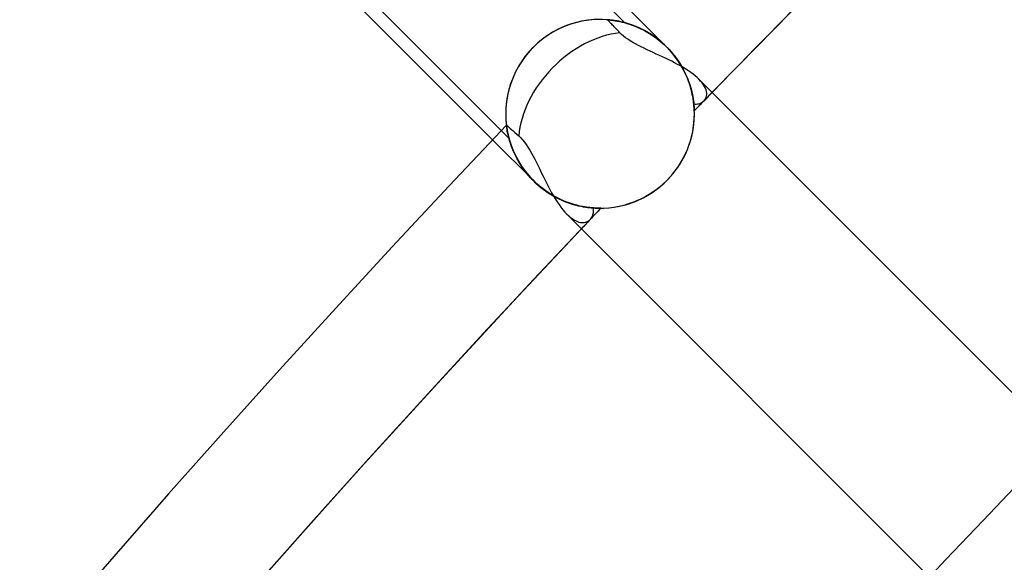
# Model space of a CAD drawing. Header units: millimetres. Extents: x -243 to 243, y -242 to 242.
# Tile 16 of 77: x -150 to -136, y 130 to 138. Entities that reach past the tile are written whole.
import ezdxf

# ---------------------------------------------------------------- set-up
doc = ezdxf.new("R2010")
doc.units = ezdxf.units.MM
doc.layers.add('MAIN-1', color=7, linetype='Continuous')

msp = doc.modelspace()

# ---------------------------------------------------------------- linework, layer by layer
at = {"layer": 'MAIN-1'}
for p, q in [((-148.217, 144.165), (-141.73, 137.678)), ((-143.608, 136.013), (-149.988, 142.394)), ((-143.374, 136.034), (-149.861, 142.521)), ((-141.748, 137.951), (-141.128, 137.331)), ((-141.972, 137.72), (-141.971, 137.72)), ((-141.971, 137.72), (-141.972, 137.72)), ((-141.972, 137.719), (-141.972, 137.72)), ((-141.972, 137.72), (-141.97, 137.72)), ((-141.972, 137.72), (-141.97, 137.72)), ((-141.971, 137.72), (-141.972, 137.72)), ((-141.97, 137.718), (-141.972, 137.719)), ((-141.971, 137.72), (-141.966, 137.719)), ((-141.966, 137.719), (-141.971, 137.72)), ((-141.966, 137.719), (-141.971, 137.72)), ((-141.97, 137.72), (-141.964, 137.719)), ((-141.97, 137.72), (-141.964, 137.719)), ((-141.968, 137.715), (-141.97, 137.718)), ((-141.964, 137.711), (-141.968, 137.715)), ((-141.966, 137.719), (-141.959, 137.719)), ((-141.959, 137.719), (-141.966, 137.719)), ((-141.959, 137.719), (-141.966, 137.719)), ((-141.964, 137.719), (-141.954, 137.718)), ((-141.964, 137.719), (-141.954, 137.718)), ((-141.959, 137.706), (-141.964, 137.711)), ((-141.959, 137.719), (-141.949, 137.718)), ((-141.949, 137.718), (-141.959, 137.719)), ((-141.949, 137.718), (-141.959, 137.719)), ((-141.954, 137.7), (-141.959, 137.706)), ((-141.954, 137.718), (-141.941, 137.717)), ((-141.954, 137.718), (-141.941, 137.717)), ((-141.947, 137.693), (-141.954, 137.7)), ((-141.949, 137.718), (-141.936, 137.717)), ((-141.936, 137.716), (-141.949, 137.718)), ((-141.936, 137.716), (-141.949, 137.718)), ((-141.939, 137.685), (-141.947, 137.693)), ((-141.941, 137.717), (-141.924, 137.715)), ((-141.941, 137.717), (-141.924, 137.715)), ((-141.931, 137.676), (-141.939, 137.685)), ((-141.936, 137.717), (-141.921, 137.715)), ((-141.92, 137.715), (-141.936, 137.716)), ((-141.92, 137.715), (-141.936, 137.716)), ((-141.922, 137.667), (-141.931, 137.676)), ((-141.924, 137.715), (-141.904, 137.713)), ((-141.924, 137.715), (-141.904, 137.713)), ((-141.911, 137.656), (-141.922, 137.667)), ((-141.921, 137.715), (-141.904, 137.713)), ((-141.902, 137.712), (-141.92, 137.715)), ((-141.902, 137.712), (-141.92, 137.715)), ((-141.9, 137.644), (-141.911, 137.656)), ((-141.904, 137.713), (-141.884, 137.71)), ((-141.904, 137.713), (-141.881, 137.71)), ((-141.904, 137.713), (-141.881, 137.71)), ((-141.882, 137.71), (-141.902, 137.712)), ((-141.882, 137.71), (-141.902, 137.712)), ((-141.888, 137.631), (-141.9, 137.644)), ((-141.874, 137.617), (-141.888, 137.631)), ((-141.884, 137.71), (-141.863, 137.707)), ((-141.859, 137.706), (-141.882, 137.71)), ((-141.86, 137.706), (-141.882, 137.71)), ((-141.881, 137.71), (-141.855, 137.705)), ((-141.881, 137.71), (-141.855, 137.705)), ((-141.863, 137.707), (-141.839, 137.703)), ((-141.836, 137.702), (-141.86, 137.706)), ((-141.835, 137.702), (-141.859, 137.706)), ((-141.855, 137.705), (-141.827, 137.7)), ((-141.855, 137.705), (-141.827, 137.7)), ((-141.839, 137.703), (-141.814, 137.698)), ((-141.81, 137.697), (-141.836, 137.702)), ((-141.809, 137.697), (-141.835, 137.702)), ((-141.827, 137.7), (-141.796, 137.694)), ((-141.827, 137.7), (-141.796, 137.694)), ((-141.814, 137.698), (-141.787, 137.692)), ((-141.782, 137.691), (-141.81, 137.697)), ((-141.782, 137.691), (-141.809, 137.697)), ((-141.796, 137.694), (-141.764, 137.687)), ((-141.796, 137.694), (-141.764, 137.687)), ((-141.787, 137.692), (-141.758, 137.685)), ((-141.753, 137.684), (-141.782, 137.691)), ((-141.754, 137.684), (-141.782, 137.691)), ((-141.764, 137.687), (-141.729, 137.678)), ((-141.764, 137.687), (-141.73, 137.678)), ((-141.758, 137.685), (-141.728, 137.678)), ((-141.723, 137.676), (-141.754, 137.684)), ((-141.723, 137.676), (-141.753, 137.684)), ((-141.73, 137.678), (-141.694, 137.668)), ((-141.729, 137.678), (-141.693, 137.668)), ((-141.728, 137.678), (-141.696, 137.669)), ((-141.691, 137.667), (-141.723, 137.676)), ((-141.692, 137.667), (-141.723, 137.676)), ((-141.696, 137.669), (-141.664, 137.659)), ((-141.694, 137.668), (-141.656, 137.656)), ((-141.693, 137.668), (-141.656, 137.656)), ((-141.659, 137.657), (-141.692, 137.667)), ((-141.658, 137.657), (-141.691, 137.667)), ((-141.664, 137.659), (-141.63, 137.647)), ((-141.626, 137.646), (-141.659, 137.657)), ((-141.625, 137.645), (-141.658, 137.657)), ((-141.656, 137.656), (-141.617, 137.643)), ((-141.656, 137.656), (-141.618, 137.643)), ((-141.63, 137.647), (-141.595, 137.634)), ((-141.592, 137.633), (-141.626, 137.646)), ((-141.59, 137.633), (-141.625, 137.645)), ((-141.618, 137.643), (-141.578, 137.628)), ((-141.617, 137.643), (-141.578, 137.628)), ((-141.595, 137.634), (-141.56, 137.62)), ((-141.556, 137.619), (-141.592, 137.633)), ((-141.555, 137.618), (-141.59, 137.633)), ((-141.578, 137.628), (-141.537, 137.61)), ((-141.578, 137.628), (-141.538, 137.611)), ((-141.86, 137.602), (-141.874, 137.617)), ((-141.844, 137.586), (-141.86, 137.602)), ((-141.828, 137.569), (-141.844, 137.586)), ((-141.812, 137.552), (-141.828, 137.569)), ((-141.795, 137.535), (-141.812, 137.552)), ((-141.771, 137.511), (-141.795, 137.535)), ((-141.743, 137.487), (-141.771, 137.511)), ((-141.714, 137.464), (-141.743, 137.487)), ((-141.56, 137.62), (-141.524, 137.605)), ((-141.521, 137.603), (-141.556, 137.619)), ((-141.52, 137.603), (-141.555, 137.618)), ((-141.538, 137.611), (-141.497, 137.592)), ((-141.537, 137.61), (-141.496, 137.592)), ((-141.524, 137.605), (-141.488, 137.587)), ((-141.485, 137.586), (-141.521, 137.603)), ((-141.484, 137.586), (-141.52, 137.603)), ((-141.497, 137.592), (-141.455, 137.571)), ((-141.496, 137.592), (-141.454, 137.571)), ((-141.488, 137.587), (-141.451, 137.569)), ((-141.448, 137.567), (-141.485, 137.586)), ((-141.447, 137.567), (-141.484, 137.586)), ((-141.455, 137.571), (-141.413, 137.548)), ((-141.454, 137.571), (-141.412, 137.548)), ((-141.451, 137.569), (-141.414, 137.549)), ((-141.411, 137.547), (-141.448, 137.567)), ((-141.411, 137.547), (-141.447, 137.567)), ((-141.414, 137.549), (-141.377, 137.527)), ((-141.413, 137.548), (-141.371, 137.523)), ((-141.412, 137.548), (-141.37, 137.523)), ((-141.374, 137.525), (-141.411, 137.547)), ((-141.375, 137.526), (-141.411, 137.547)), ((-141.377, 137.527), (-141.34, 137.503)), ((-141.338, 137.502), (-141.375, 137.526)), ((-141.337, 137.502), (-141.374, 137.525)), ((-141.371, 137.523), (-141.329, 137.496)), ((-141.37, 137.523), (-141.328, 137.496)), ((-141.34, 137.503), (-141.303, 137.478)), ((-141.302, 137.477), (-141.338, 137.502)), ((-141.301, 137.477), (-141.337, 137.502)), ((-141.329, 137.496), (-141.287, 137.467)), ((-141.328, 137.496), (-141.287, 137.466)), ((-141.681, 137.441), (-141.714, 137.464)), ((-141.647, 137.418), (-141.681, 137.441)), ((-141.61, 137.397), (-141.647, 137.418)), ((-141.572, 137.375), (-141.61, 137.397)), ((-141.532, 137.354), (-141.572, 137.375)), ((-141.491, 137.333), (-141.532, 137.354)), ((-141.303, 137.478), (-141.267, 137.452)), ((-141.266, 137.451), (-141.302, 137.477)), ((-141.265, 137.45), (-141.301, 137.477)), ((-141.287, 137.467), (-141.246, 137.435)), ((-141.287, 137.466), (-141.246, 137.435)), ((-141.267, 137.452), (-141.231, 137.424)), ((-141.23, 137.423), (-141.266, 137.451)), ((-141.229, 137.422), (-141.265, 137.45)), ((-141.246, 137.435), (-141.205, 137.402)), ((-141.246, 137.435), (-141.205, 137.402)), ((-141.231, 137.424), (-141.196, 137.394)), ((-141.195, 137.393), (-141.23, 137.423)), ((-141.195, 137.393), (-141.229, 137.422)), ((-141.205, 137.402), (-141.166, 137.367)), ((-141.205, 137.402), (-141.166, 137.367)), ((-141.196, 137.394), (-141.161, 137.363)), ((-141.161, 137.363), (-141.195, 137.393)), ((-141.161, 137.363), (-141.195, 137.393)), ((-141.166, 137.367), (-141.128, 137.331)), ((-141.166, 137.367), (-141.128, 137.331)), ((-141.161, 137.363), (-141.128, 137.331)), ((-141.128, 137.331), (-141.161, 137.363)), ((-141.128, 137.331), (-141.161, 137.363)), ((-141.45, 137.313), (-141.491, 137.333)), ((-141.407, 137.293), (-141.45, 137.313)), ((-141.364, 137.273), (-141.407, 137.293)), ((-141.32, 137.252), (-141.364, 137.273)), ((-141.276, 137.232), (-141.32, 137.252)), ((-141.232, 137.212), (-141.276, 137.232)), ((-141.188, 137.191), (-141.232, 137.212)), ((-141.128, 137.331), (-141.094, 137.295)), ((-141.094, 137.296), (-141.128, 137.331)), ((-141.128, 137.331), (-141.128, 137.331)), ((-141.128, 137.331), (-141.128, 137.331)), ((-141.095, 137.296), (-141.128, 137.331)), ((-141.128, 137.331), (-141.128, 137.331)), ((-141.128, 137.331), (-141.126, 137.329)), ((-141.128, 137.331), (-141.128, 137.331)), ((-141.128, 137.331), (-141.088, 137.289)), ((-141.126, 137.329), (-141.124, 137.327)), ((-141.124, 137.327), (-141.122, 137.325)), ((-141.122, 137.325), (-141.121, 137.323)), ((-141.121, 137.323), (-141.119, 137.321)), ((-141.119, 137.321), (-141.117, 137.32)), ((-141.117, 137.32), (-141.115, 137.318)), ((-141.115, 137.318), (-141.082, 137.282)), ((-141.062, 137.26), (-141.095, 137.296)), ((-141.062, 137.259), (-141.094, 137.296)), ((-141.094, 137.295), (-141.061, 137.259)), ((-141.088, 137.289), (-141.05, 137.245)), ((-141.082, 137.282), (-141.05, 137.246)), ((-141.032, 137.223), (-141.062, 137.26)), ((-141.031, 137.222), (-141.062, 137.259)), ((-141.061, 137.259), (-141.03, 137.222)), ((-141.05, 137.246), (-141.02, 137.209)), ((-141.05, 137.245), (-141.013, 137.2)), ((-141.002, 137.186), (-141.032, 137.223)), ((-141.001, 137.184), (-141.031, 137.222)), ((-141.03, 137.222), (-141.001, 137.183)), ((-141.02, 137.209), (-140.992, 137.171)), ((-141.144, 137.171), (-141.188, 137.191)), ((-141.1, 137.15), (-141.144, 137.171)), ((-141.057, 137.128), (-141.1, 137.15)), ((-141.015, 137.107), (-141.057, 137.128)), ((-140.973, 137.085), (-141.015, 137.107)), ((-141.013, 137.2), (-140.979, 137.154)), ((-140.975, 137.147), (-141.002, 137.186)), ((-140.974, 137.146), (-141.001, 137.184)), ((-141.001, 137.183), (-140.973, 137.144)), ((-140.992, 137.171), (-140.965, 137.133)), ((-140.979, 137.154), (-140.948, 137.107)), ((-140.949, 137.108), (-140.975, 137.147)), ((-140.948, 137.107), (-140.974, 137.146)), ((-140.973, 137.144), (-140.946, 137.105)), ((-140.933, 137.062), (-140.973, 137.085)), ((-140.965, 137.133), (-140.939, 137.094)), ((-140.924, 137.069), (-140.949, 137.108)), ((-140.923, 137.068), (-140.948, 137.107)), ((-140.948, 137.107), (-140.919, 137.06)), ((-140.946, 137.105), (-140.922, 137.065)), ((-140.939, 137.094), (-140.916, 137.055)), ((-140.902, 137.03), (-140.924, 137.069)), ((-140.901, 137.028), (-140.923, 137.068)), ((-140.894, 137.04), (-140.933, 137.062)), ((-140.922, 137.065), (-140.899, 137.025)), ((-140.919, 137.06), (-140.893, 137.013)), ((-140.916, 137.055), (-140.894, 137.015)), ((-140.881, 136.991), (-140.902, 137.03)), ((-140.88, 136.989), (-140.901, 137.028)), ((-140.899, 137.025), (-140.878, 136.986)), ((-140.856, 137.017), (-140.894, 137.04)), ((-140.894, 137.015), (-140.874, 136.976)), ((-140.893, 137.013), (-140.869, 136.966)), ((-140.862, 136.951), (-140.881, 136.991)), ((-140.861, 136.949), (-140.88, 136.989)), ((-140.878, 136.986), (-140.859, 136.946)), ((-140.874, 136.976), (-140.855, 136.937)), ((-140.869, 136.966), (-140.847, 136.919)), ((-140.844, 136.913), (-140.862, 136.951)), ((-140.843, 136.91), (-140.861, 136.949)), ((-140.859, 136.946), (-140.842, 136.907)), ((-140.82, 136.993), (-140.856, 137.017)), ((-140.855, 136.937), (-140.838, 136.899)), ((-140.786, 136.969), (-140.82, 136.993)), ((-140.753, 136.945), (-140.786, 136.969)), ((-140.723, 136.921), (-140.753, 136.945)), ((-140.847, 136.919), (-140.828, 136.872)), ((-140.828, 136.874), (-140.844, 136.913)), ((-140.827, 136.872), (-140.843, 136.91)), ((-140.842, 136.907), (-140.826, 136.868)), ((-140.838, 136.899), (-140.823, 136.861)), ((-140.814, 136.836), (-140.828, 136.874)), ((-140.828, 136.872), (-140.811, 136.827)), ((-140.813, 136.834), (-140.827, 136.872)), ((-140.826, 136.868), (-140.812, 136.83)), ((-140.823, 136.861), (-140.809, 136.823)), ((-140.801, 136.799), (-140.814, 136.836)), ((-140.8, 136.796), (-140.813, 136.834)), ((-140.812, 136.83), (-140.799, 136.793)), ((-140.811, 136.827), (-140.796, 136.783)), ((-140.809, 136.823), (-140.797, 136.787)), ((-140.79, 136.763), (-140.801, 136.799)), ((-140.789, 136.76), (-140.8, 136.796)), ((-140.799, 136.793), (-140.788, 136.757)), ((-140.797, 136.787), (-140.787, 136.751)), ((-140.696, 136.897), (-140.723, 136.921)), ((-140.67, 136.873), (-140.696, 136.897)), ((-140.645, 136.847), (-140.67, 136.873)), ((-135.419, 131.622), (-140.67, 136.873)), ((-140.624, 136.821), (-140.645, 136.847)), ((-140.605, 136.795), (-140.624, 136.821)), ((-140.59, 136.77), (-140.605, 136.795)), ((-140.796, 136.783), (-140.783, 136.74)), ((-140.78, 136.727), (-140.79, 136.763)), ((-140.779, 136.725), (-140.789, 136.76)), ((-140.788, 136.757), (-140.779, 136.722)), ((-140.787, 136.751), (-140.777, 136.717)), ((-140.783, 136.74), (-140.773, 136.698)), ((-140.771, 136.693), (-140.78, 136.727)), ((-140.771, 136.691), (-140.779, 136.725)), ((-140.779, 136.722), (-140.77, 136.689)), ((-140.777, 136.717), (-140.769, 136.684)), ((-140.773, 136.698), (-140.764, 136.658)), ((-140.764, 136.66), (-140.771, 136.693)), ((-140.764, 136.658), (-140.771, 136.691)), ((-140.77, 136.689), (-140.763, 136.656)), ((-140.769, 136.684), (-140.762, 136.652)), ((-140.758, 136.629), (-140.764, 136.66)), ((-140.757, 136.627), (-140.764, 136.658)), ((-140.764, 136.658), (-140.756, 136.62)), ((-140.763, 136.656), (-140.757, 136.626)), ((-140.762, 136.652), (-140.756, 136.622)), ((-140.577, 136.745), (-140.59, 136.77)), ((-140.568, 136.721), (-140.577, 136.745)), ((-140.562, 136.698), (-140.568, 136.721)), ((-140.559, 136.676), (-140.562, 136.698)), ((-140.561, 136.635), (-140.559, 136.655)), ((-140.559, 136.655), (-140.559, 136.676)), ((-140.752, 136.599), (-140.758, 136.629)), ((-140.752, 136.598), (-140.757, 136.627)), ((-140.757, 136.626), (-140.752, 136.597)), ((-140.756, 136.622), (-140.752, 136.594)), ((-140.756, 136.62), (-140.75, 136.585)), ((-140.748, 136.571), (-140.752, 136.599)), ((-140.748, 136.57), (-140.752, 136.598)), ((-140.752, 136.597), (-140.748, 136.57)), ((-140.752, 136.594), (-140.748, 136.567)), ((-140.75, 136.585), (-140.746, 136.552)), ((-140.745, 136.545), (-140.748, 136.571)), ((-140.748, 136.57), (-140.745, 136.545)), ((-140.745, 136.544), (-140.748, 136.57)), ((-140.748, 136.567), (-140.744, 136.542)), ((-140.746, 136.552), (-140.742, 136.522)), ((-140.745, 136.545), (-140.742, 136.521)), ((-140.742, 136.521), (-140.745, 136.545)), ((-140.742, 136.521), (-140.745, 136.544)), ((-140.744, 136.542), (-140.742, 136.519)), ((-140.742, 136.522), (-140.724, 136.521)), ((-140.742, 136.521), (-140.74, 136.499)), ((-140.74, 136.5), (-140.742, 136.521)), ((-140.74, 136.5), (-140.742, 136.521)), ((-140.742, 136.519), (-140.74, 136.498)), ((-140.724, 136.521), (-140.707, 136.521)), ((-140.707, 136.521), (-140.691, 136.522)), ((-140.691, 136.522), (-140.675, 136.525)), ((-140.675, 136.525), (-140.659, 136.529)), ((-140.659, 136.529), (-140.645, 136.535)), ((-140.645, 136.535), (-140.631, 136.541)), ((-140.631, 136.541), (-140.618, 136.549)), ((-140.618, 136.549), (-140.607, 136.558)), ((-140.607, 136.558), (-140.596, 136.568)), ((-140.596, 136.568), (-140.584, 136.582)), ((-140.584, 136.582), (-140.574, 136.598)), ((-140.574, 136.598), (-140.566, 136.616)), ((-140.566, 136.616), (-140.561, 136.635)), ((-140.738, 136.48), (-140.74, 136.5)), ((-140.738, 136.481), (-140.74, 136.5)), ((-140.74, 136.499), (-140.738, 136.48)), ((-140.74, 136.498), (-140.738, 136.479)), ((-140.737, 136.464), (-140.738, 136.481)), ((-140.738, 136.48), (-140.737, 136.464)), ((-140.737, 136.464), (-140.738, 136.48)), ((-140.738, 136.479), (-140.737, 136.463)), ((-140.737, 136.464), (-140.736, 136.45)), ((-140.736, 136.45), (-140.737, 136.464)), ((-140.736, 136.45), (-140.737, 136.464)), ((-140.737, 136.463), (-140.736, 136.449)), ((-140.736, 136.45), (-140.736, 136.439)), ((-140.736, 136.439), (-140.736, 136.45)), ((-140.736, 136.439), (-140.736, 136.45)), ((-140.736, 136.449), (-140.736, 136.438)), ((-140.736, 136.439), (-140.736, 136.431)), ((-140.736, 136.431), (-140.736, 136.439)), ((-140.736, 136.431), (-140.736, 136.439)), ((-140.736, 136.438), (-140.736, 136.43)), ((-140.736, 136.431), (-140.735, 136.426)), ((-140.735, 136.426), (-140.736, 136.431)), ((-140.735, 136.426), (-140.736, 136.431)), ((-140.736, 136.43), (-140.735, 136.426)), ((-140.735, 136.426), (-140.735, 136.424)), ((-140.735, 136.424), (-140.735, 136.426)), ((-140.735, 136.424), (-140.735, 136.426)), ((-140.735, 136.426), (-140.735, 136.424)), ((-143.41, 136.22), (-143.41, 136.222)), ((-143.41, 136.222), (-143.41, 136.22)), ((-143.41, 136.222), (-143.409, 136.221)), ((-143.41, 136.22), (-143.41, 136.222)), ((-143.41, 136.22), (-143.41, 136.222)), ((-143.41, 136.222), (-143.41, 136.22)), ((-143.409, 136.215), (-143.41, 136.22)), ((-143.41, 136.22), (-143.409, 136.215)), ((-143.409, 136.214), (-143.41, 136.22)), ((-143.409, 136.215), (-143.41, 136.22)), ((-143.41, 136.22), (-143.409, 136.215)), ((-143.409, 136.221), (-143.404, 136.217)), ((-143.408, 136.206), (-143.409, 136.215)), ((-143.409, 136.215), (-143.408, 136.206)), ((-143.408, 136.205), (-143.409, 136.215)), ((-143.409, 136.215), (-143.408, 136.206)), ((-143.408, 136.205), (-143.409, 136.214)), ((-143.406, 136.193), (-143.408, 136.206)), ((-143.408, 136.206), (-143.406, 136.193)), ((-143.408, 136.206), (-143.407, 136.194)), ((-143.406, 136.193), (-143.408, 136.205)), ((-143.406, 136.193), (-143.408, 136.205)), ((-143.407, 136.194), (-143.404, 136.179)), ((-143.404, 136.178), (-143.406, 136.193)), ((-143.406, 136.193), (-143.404, 136.178)), ((-143.404, 136.177), (-143.406, 136.193)), ((-143.404, 136.177), (-143.406, 136.193)), ((-143.404, 136.217), (-143.396, 136.21)), ((-143.404, 136.179), (-143.401, 136.161)), ((-143.401, 136.159), (-143.404, 136.178)), ((-143.404, 136.178), (-143.401, 136.159)), ((-143.401, 136.159), (-143.404, 136.177)), ((-143.401, 136.158), (-143.404, 136.177)), ((-143.401, 136.161), (-143.398, 136.14)), ((-143.397, 136.138), (-143.401, 136.159)), ((-143.401, 136.159), (-143.397, 136.138)), ((-143.397, 136.137), (-143.401, 136.159)), ((-143.397, 136.137), (-143.401, 136.158)), ((-143.398, 136.14), (-143.393, 136.117)), ((-143.393, 136.114), (-143.397, 136.138)), ((-143.397, 136.138), (-143.393, 136.114)), ((-143.393, 136.113), (-143.397, 136.137)), ((-143.393, 136.113), (-143.397, 136.137)), ((-143.396, 136.21), (-143.386, 136.2)), ((-143.393, 136.117), (-143.388, 136.091)), ((-143.387, 136.088), (-143.393, 136.114)), ((-143.393, 136.114), (-143.387, 136.088)), ((-143.387, 136.087), (-143.393, 136.113)), ((-143.387, 136.086), (-143.393, 136.113)), ((-143.388, 136.091), (-143.381, 136.063)), ((-143.381, 136.06), (-143.387, 136.088)), ((-143.387, 136.088), (-143.381, 136.06)), ((-143.38, 136.059), (-143.387, 136.087)), ((-143.38, 136.058), (-143.387, 136.086)), ((-143.386, 136.2), (-143.372, 136.188)), ((-143.372, 136.188), (-143.356, 136.174)), ((-143.356, 136.174), (-143.338, 136.158)), ((-143.338, 136.158), (-143.316, 136.138)), ((-143.316, 136.138), (-143.29, 136.116)), ((-143.29, 136.116), (-143.263, 136.092)), ((-143.263, 136.092), (-143.234, 136.066)), ((-143.026, 135.432), (-143.608, 136.013)), ((-143.381, 136.063), (-143.374, 136.033)), ((-143.373, 136.029), (-143.381, 136.06)), ((-143.381, 136.06), (-143.373, 136.03)), ((-143.372, 136.028), (-143.38, 136.059)), ((-143.372, 136.028), (-143.38, 136.058)), ((-143.374, 136.033), (-143.365, 136.002)), ((-143.373, 136.03), (-143.364, 135.998)), ((-143.364, 135.998), (-143.373, 136.029)), ((-143.363, 135.996), (-143.372, 136.028)), ((-143.363, 135.996), (-143.372, 136.028)), ((-143.365, 136.002), (-143.355, 135.968)), ((-143.353, 135.964), (-143.364, 135.998)), ((-143.364, 135.998), (-143.353, 135.964)), ((-143.353, 135.963), (-143.363, 135.996)), ((-143.352, 135.962), (-143.363, 135.996)), ((-143.355, 135.968), (-143.343, 135.933)), ((-143.341, 135.929), (-143.353, 135.964)), ((-143.353, 135.964), (-143.341, 135.93)), ((-143.341, 135.928), (-143.353, 135.963)), ((-143.341, 135.927), (-143.352, 135.962)), ((-143.234, 136.066), (-143.206, 136.04)), ((-143.206, 136.04), (-143.18, 136.012)), ((-143.18, 136.012), (-143.154, 135.979)), ((-143.154, 135.979), (-143.128, 135.944)), ((-143.128, 135.944), (-143.103, 135.907)), ((-143.343, 135.933), (-143.329, 135.897)), ((-143.341, 135.93), (-143.328, 135.894)), ((-143.328, 135.894), (-143.341, 135.929)), ((-143.327, 135.892), (-143.341, 135.928)), ((-143.327, 135.891), (-143.341, 135.927)), ((-143.329, 135.897), (-143.314, 135.86)), ((-143.313, 135.857), (-143.328, 135.894)), ((-143.328, 135.894), (-143.313, 135.857)), ((-143.312, 135.855), (-143.327, 135.892)), ((-143.312, 135.854), (-143.327, 135.891)), ((-143.314, 135.86), (-143.297, 135.822)), ((-143.296, 135.819), (-143.313, 135.857)), ((-143.313, 135.857), (-143.296, 135.819)), ((-143.296, 135.818), (-143.312, 135.855)), ((-143.295, 135.816), (-143.312, 135.854)), ((-143.297, 135.822), (-143.279, 135.783)), ((-143.277, 135.78), (-143.296, 135.819)), ((-143.296, 135.819), (-143.278, 135.78)), ((-143.277, 135.779), (-143.296, 135.818)), ((-143.276, 135.778), (-143.295, 135.816)), ((-143.103, 135.907), (-143.078, 135.866)), ((-143.078, 135.866), (-143.054, 135.824)), ((-143.054, 135.824), (-143.03, 135.78)), ((-143.279, 135.783), (-143.258, 135.744)), ((-143.278, 135.78), (-143.257, 135.741)), ((-143.257, 135.741), (-143.277, 135.78)), ((-143.257, 135.74), (-143.277, 135.779)), ((-143.256, 135.739), (-143.276, 135.778)), ((-143.258, 135.744), (-143.236, 135.704)), ((-143.235, 135.702), (-143.257, 135.741)), ((-143.257, 135.741), (-143.235, 135.702)), ((-143.234, 135.701), (-143.257, 135.74)), ((-143.234, 135.7), (-143.256, 135.739)), ((-143.236, 135.704), (-143.212, 135.664)), ((-143.211, 135.662), (-143.235, 135.702)), ((-143.235, 135.702), (-143.211, 135.662)), ((-143.21, 135.661), (-143.234, 135.701)), ((-143.21, 135.661), (-143.234, 135.7)), ((-143.03, 135.78), (-143.006, 135.735)), ((-143.006, 135.735), (-142.983, 135.688)), ((-142.983, 135.688), (-142.959, 135.641)), ((-143.212, 135.664), (-143.186, 135.624)), ((-143.185, 135.623), (-143.211, 135.662)), ((-143.211, 135.662), (-143.185, 135.623)), ((-143.184, 135.622), (-143.21, 135.661)), ((-143.184, 135.621), (-143.21, 135.661)), ((-143.186, 135.624), (-143.157, 135.584)), ((-143.157, 135.584), (-143.185, 135.623)), ((-143.185, 135.623), (-143.157, 135.583)), ((-143.156, 135.583), (-143.184, 135.622)), ((-143.156, 135.582), (-143.184, 135.621)), ((-143.127, 135.545), (-143.157, 135.584)), ((-143.157, 135.584), (-143.127, 135.545)), ((-143.157, 135.583), (-143.127, 135.544)), ((-143.127, 135.544), (-143.156, 135.583)), ((-143.126, 135.543), (-143.156, 135.582)), ((-143.095, 135.506), (-143.127, 135.545)), ((-143.127, 135.545), (-143.096, 135.507)), ((-143.127, 135.544), (-143.095, 135.506)), ((-143.095, 135.506), (-143.127, 135.544)), ((-143.094, 135.505), (-143.126, 135.543)), ((-142.959, 135.641), (-142.936, 135.593)), ((-142.936, 135.593), (-142.913, 135.545)), ((-142.913, 135.545), (-142.889, 135.496)), ((-143.096, 135.507), (-143.062, 135.469)), ((-143.062, 135.469), (-143.095, 135.506)), ((-143.095, 135.506), (-143.062, 135.469)), ((-143.062, 135.469), (-143.095, 135.506)), ((-143.061, 135.468), (-143.094, 135.505)), ((-143.026, 135.432), (-143.062, 135.469)), ((-143.062, 135.469), (-143.026, 135.432)), ((-143.026, 135.432), (-143.062, 135.469)), ((-143.062, 135.469), (-143.026, 135.432)), ((-143.026, 135.432), (-143.061, 135.468)), ((-142.995, 135.402), (-143.026, 135.432)), ((-143.026, 135.432), (-142.99, 135.397)), ((-143.026, 135.432), (-143.026, 135.432)), ((-143.026, 135.432), (-142.99, 135.397)), ((-143.026, 135.432), (-143.026, 135.432)), ((-142.989, 135.396), (-143.026, 135.432)), ((-143.026, 135.432), (-143.026, 135.432)), ((-143.019, 135.425), (-143.026, 135.432)), ((-143.026, 135.432), (-143.026, 135.432)), ((-143.012, 135.418), (-143.019, 135.425)), ((-143.004, 135.41), (-143.012, 135.418)), ((-142.997, 135.403), (-143.004, 135.41)), ((-142.989, 135.396), (-142.997, 135.403)), ((-142.962, 135.372), (-142.995, 135.402)), ((-142.99, 135.397), (-142.952, 135.364)), ((-142.99, 135.397), (-142.952, 135.363)), ((-142.949, 135.361), (-142.989, 135.396)), ((-142.981, 135.389), (-142.989, 135.396)), ((-142.973, 135.382), (-142.981, 135.389)), ((-142.889, 135.496), (-142.865, 135.448)), ((-142.865, 135.448), (-142.841, 135.4)), ((-142.841, 135.4), (-142.817, 135.352)), ((-142.932, 135.346), (-142.973, 135.382)), ((-142.928, 135.343), (-142.962, 135.372)), ((-142.952, 135.364), (-142.914, 135.332)), ((-142.952, 135.363), (-142.913, 135.331)), ((-142.909, 135.327), (-142.949, 135.361)), ((-142.889, 135.313), (-142.932, 135.346)), ((-142.894, 135.316), (-142.928, 135.343)), ((-142.914, 135.332), (-142.874, 135.301)), ((-142.913, 135.331), (-142.873, 135.3)), ((-142.867, 135.296), (-142.909, 135.327)), ((-142.858, 135.29), (-142.894, 135.316)), ((-142.846, 135.281), (-142.889, 135.313)), ((-142.874, 135.301), (-142.834, 135.272)), ((-142.873, 135.3), (-142.832, 135.271)), ((-142.824, 135.266), (-142.867, 135.296)), ((-142.822, 135.265), (-142.858, 135.29)), ((-142.801, 135.251), (-142.846, 135.281)), ((-142.834, 135.272), (-142.793, 135.245)), ((-142.832, 135.271), (-142.79, 135.244)), ((-142.781, 135.238), (-142.824, 135.266)), ((-142.786, 135.241), (-142.822, 135.265)), ((-142.817, 135.352), (-142.792, 135.305)), ((-142.757, 135.224), (-142.801, 135.251)), ((-142.793, 135.245), (-142.751, 135.22)), ((-142.792, 135.305), (-142.767, 135.259)), ((-142.79, 135.244), (-142.748, 135.219)), ((-142.767, 135.259), (-142.741, 135.214)), ((-142.749, 135.219), (-142.786, 135.241)), ((-142.737, 135.212), (-142.781, 135.238)), ((-142.711, 135.198), (-142.757, 135.224)), ((-142.751, 135.22), (-142.709, 135.197)), ((-142.712, 135.199), (-142.749, 135.219)), ((-142.748, 135.219), (-142.706, 135.195)), ((-142.741, 135.214), (-142.715, 135.171)), ((-142.693, 135.189), (-142.737, 135.212)), ((-142.715, 135.171), (-142.688, 135.13)), ((-142.676, 135.18), (-142.712, 135.199)), ((-142.666, 135.175), (-142.711, 135.198)), ((-142.709, 135.197), (-142.667, 135.175)), ((-142.706, 135.195), (-142.664, 135.174)), ((-142.649, 135.167), (-142.693, 135.189)), ((-142.688, 135.13), (-142.661, 135.09)), ((-142.639, 135.162), (-142.676, 135.18)), ((-142.667, 135.175), (-142.625, 135.156)), ((-142.621, 135.154), (-142.666, 135.175)), ((-142.664, 135.174), (-142.622, 135.154)), ((-142.606, 135.147), (-142.649, 135.167)), ((-142.602, 135.146), (-142.639, 135.162)), ((-142.625, 135.156), (-142.583, 135.138)), ((-142.622, 135.154), (-142.58, 135.137)), ((-142.577, 135.135), (-142.621, 135.154)), ((-142.563, 135.13), (-142.606, 135.147)), ((-142.565, 135.131), (-142.602, 135.146)), ((-142.583, 135.138), (-142.542, 135.122)), ((-142.58, 135.137), (-142.539, 135.121)), ((-142.533, 135.119), (-142.577, 135.135)), ((-142.529, 135.117), (-142.565, 135.131)), ((-142.52, 135.114), (-142.563, 135.13)), ((-142.542, 135.122), (-142.502, 135.108)), ((-142.539, 135.121), (-142.498, 135.107)), ((-142.489, 135.104), (-142.533, 135.119)), ((-142.494, 135.105), (-142.529, 135.117)), ((-142.478, 135.1), (-142.52, 135.114)), ((-142.502, 135.108), (-142.462, 135.095)), ((-142.498, 135.107), (-142.459, 135.094)), ((-142.459, 135.094), (-142.494, 135.105)), ((-142.447, 135.091), (-142.489, 135.104)), ((-142.661, 135.09), (-142.633, 135.052)), ((-142.633, 135.052), (-142.605, 135.017)), ((-142.605, 135.017), (-142.577, 134.985)), ((-142.577, 134.985), (-142.55, 134.955)), ((-142.438, 135.088), (-142.478, 135.1)), ((-142.462, 135.095), (-142.424, 135.084)), ((-142.425, 135.085), (-142.459, 135.094)), ((-142.459, 135.094), (-142.42, 135.084)), ((-142.406, 135.08), (-142.447, 135.091)), ((-142.399, 135.078), (-142.438, 135.088)), ((-142.391, 135.076), (-142.425, 135.085)), ((-142.424, 135.084), (-142.386, 135.075)), ((-142.42, 135.084), (-142.383, 135.074)), ((-142.366, 135.07), (-142.406, 135.08)), ((-142.361, 135.069), (-142.399, 135.078)), ((-142.359, 135.069), (-142.391, 135.076)), ((-142.386, 135.075), (-142.35, 135.067)), ((-142.383, 135.074), (-142.347, 135.066)), ((-142.328, 135.063), (-142.366, 135.07)), ((-142.325, 135.062), (-142.361, 135.069)), ((-142.327, 135.062), (-142.359, 135.069)), ((-142.35, 135.067), (-142.316, 135.06)), ((-142.347, 135.066), (-142.313, 135.06)), ((-142.291, 135.056), (-142.328, 135.063)), ((-142.297, 135.057), (-142.327, 135.062)), ((-142.29, 135.056), (-142.325, 135.062)), ((-142.316, 135.06), (-142.283, 135.055)), ((-142.313, 135.06), (-142.281, 135.054)), ((-142.268, 135.053), (-142.297, 135.057)), ((-142.256, 135.051), (-142.291, 135.056)), ((-142.258, 135.051), (-142.29, 135.056)), ((-142.283, 135.055), (-142.252, 135.05)), ((-142.281, 135.054), (-142.25, 135.05)), ((-142.241, 135.049), (-142.268, 135.053)), ((-142.227, 135.047), (-142.258, 135.051)), ((-142.223, 135.047), (-142.256, 135.051)), ((-142.252, 135.05), (-142.223, 135.047)), ((-142.25, 135.05), (-142.221, 135.047)), ((-142.215, 135.046), (-142.241, 135.049)), ((-142.198, 135.044), (-142.227, 135.047)), ((-142.223, 135.047), (-142.196, 135.044)), ((-142.193, 135.044), (-142.223, 135.047)), ((-142.221, 135.047), (-142.194, 135.044)), ((-142.191, 135.044), (-142.215, 135.046)), ((-142.172, 135.042), (-142.198, 135.044)), ((-142.196, 135.044), (-142.17, 135.042)), ((-142.194, 135.044), (-142.169, 135.042)), ((-142.165, 135.042), (-142.193, 135.044)), ((-142.168, 135.042), (-142.191, 135.044)), ((-142.175, 134.958), (-142.171, 134.974)), ((-142.169, 135.024), (-142.172, 135.042)), ((-142.171, 134.974), (-142.17, 134.99)), ((-142.17, 135.042), (-142.147, 135.041)), ((-142.17, 134.99), (-142.169, 135.007)), ((-142.169, 135.042), (-142.146, 135.041)), ((-142.169, 135.007), (-142.169, 135.024)), ((-142.148, 135.041), (-142.168, 135.042)), ((-142.14, 135.04), (-142.165, 135.042)), ((-142.129, 135.04), (-142.148, 135.041)), ((-142.147, 135.041), (-142.126, 135.04)), ((-142.146, 135.041), (-142.125, 135.04)), ((-142.118, 135.04), (-142.14, 135.04)), ((-142.113, 135.039), (-142.129, 135.04)), ((-142.126, 135.04), (-142.108, 135.039)), ((-142.125, 135.04), (-142.107, 135.039)), ((-142.099, 135.039), (-142.118, 135.04)), ((-142.099, 135.039), (-142.113, 135.039)), ((-142.108, 135.039), (-142.093, 135.039)), ((-142.107, 135.039), (-142.092, 135.039)), ((-142.087, 135.039), (-142.099, 135.039)), ((-142.085, 135.039), (-142.099, 135.039)), ((-142.093, 135.039), (-142.081, 135.039)), ((-142.092, 135.039), (-142.08, 135.039)), ((-142.077, 135.039), (-142.087, 135.039)), ((-142.074, 135.039), (-142.085, 135.039)), ((-142.081, 135.039), (-142.072, 135.039)), ((-142.08, 135.039), (-142.072, 135.039)), ((-142.07, 135.039), (-142.077, 135.039)), ((-142.067, 135.039), (-142.074, 135.039)), ((-142.072, 135.039), (-142.067, 135.039)), ((-142.072, 135.039), (-142.067, 135.039)), ((-142.066, 135.039), (-142.07, 135.039)), ((-142.067, 135.039), (-142.065, 135.039)), ((-142.067, 135.039), (-142.065, 135.039)), ((-142.065, 135.039), (-142.067, 135.039)), ((-142.065, 135.039), (-142.066, 135.039)), ((-142.55, 134.955), (-142.527, 134.934)), ((-142.55, 134.955), (-137.277, 129.682)), ((-142.527, 134.934), (-142.505, 134.914)), ((-142.505, 134.914), (-142.483, 134.897)), ((-142.483, 134.897), (-142.461, 134.882)), ((-142.461, 134.882), (-142.439, 134.869)), ((-142.439, 134.869), (-142.418, 134.858)), ((-142.418, 134.858), (-142.397, 134.849)), ((-142.397, 134.849), (-142.377, 134.842)), ((-142.377, 134.842), (-142.357, 134.838)), ((-142.357, 134.838), (-142.338, 134.835)), ((-142.338, 134.835), (-142.32, 134.835)), ((-142.32, 134.835), (-142.302, 134.836)), ((-142.302, 134.836), (-142.286, 134.839)), ((-142.286, 134.839), (-142.27, 134.844)), ((-142.27, 134.844), (-142.255, 134.851)), ((-142.255, 134.851), (-142.241, 134.859)), ((-142.241, 134.859), (-142.228, 134.869)), ((-142.228, 134.869), (-142.216, 134.88)), ((-142.216, 134.88), (-142.207, 134.89)), ((-142.207, 134.89), (-142.198, 134.902)), ((-142.198, 134.902), (-142.191, 134.915)), ((-142.191, 134.915), (-142.184, 134.928)), ((-142.184, 134.928), (-142.179, 134.943)), ((-142.179, 134.943), (-142.175, 134.958))]:
    msp.add_line(p, q, dxfattribs=at)
for centre, radius, start, end in [((0, 0), 189, 0, 180.00002), ((0, 0), 188, 0, 180.00002), ((0, 0), 180, 89.99998, 179.99998), ((0, 0), 180, 89.99998, 270.00002), ((0, 0), 179, 89.99998, 179.99998), ((0, 0), 179, 89.99998, 270.00002), ((0, 0), 196.005, 134.10879, 135.89121), ((0, 0), 196.005, 134.16729, 135.83271), ((0, 0), 196.005, 134.21508, 135.78492), ((-142.077, 136.381), 1.343, 85.5146, 186.8291), ((-142.077, 136.381), 1.343, 45, 75), ((-142.077, 136.381), 1.343, 225, 45), ((0, 0), 196.005, 135.78492, 135.83271), ((0, 0), 196.005, 135.83271, 135.89121), ((0, 0), 197.795, 136.47253, 180.00002), ((0, 0), 197.795, 136.47253, 180.00002), ((0, 0), 197.795, 136.47253, 180.00002), ((-142.077, 136.381), 1.343, 195, 225), ((0, 0), 196.005, 136.45242, 180.00002), ((0, 0), 196.005, 136.45242, 136.51659), ((0, 0), 196.005, 136.51659, 180.00002), ((0, 0), 196.005, 136.51659, 136.56993), ((0, 0), 196.005, 136.56993, 180.00002)]:
    msp.add_arc(centre, radius, start, end, dxfattribs=at)
for major_axis, ratio, start_param, end_param in [((0.949, -0.949), 1, 1.570796, 4.712389), ((0.949, -0.949), 1, 1.570796, 2.094395), ((-0.949, -0.949), 0.701106, -2.427995, -0.683895), ((0.949, -0.949), 1, -0.855743, 0.890281), ((0.949, -0.949), 1, -2.094395, -1.570796)]:
    msp.add_ellipse((-142.077, 136.381), major_axis=major_axis, ratio=ratio, start_param=start_param, end_param=end_param, dxfattribs=at)

doc.saveas('drawing.dxf')
